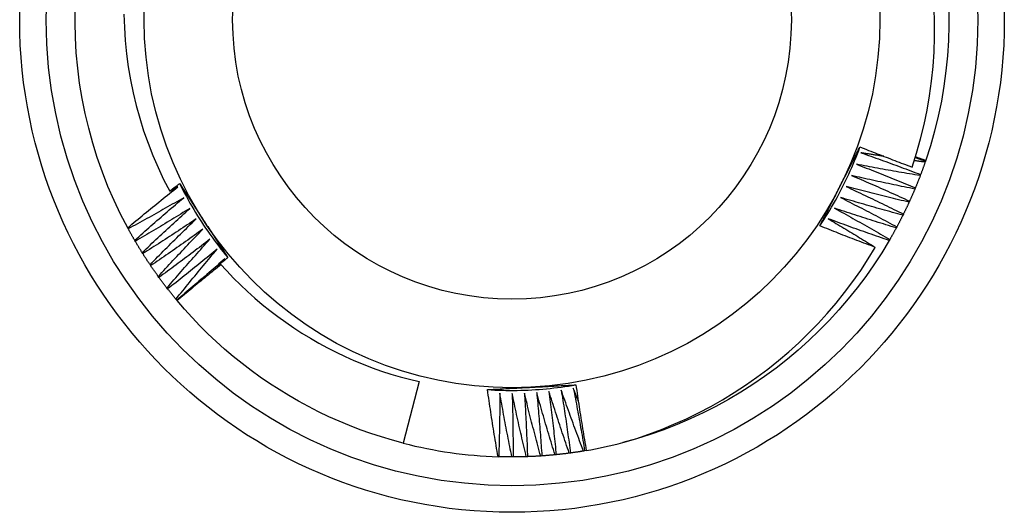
# Model space of a CAD drawing. Header units: inches. Extents: x 15 to 368, y 32 to 178.
# Tile 21 of 82: x 151.222 to 151.572, y 122.478 to 122.653. Entities that reach past the tile are written whole.
import ezdxf

# ---------------------------------------------------------------- set-up
doc = ezdxf.new("R2010")
doc.units = ezdxf.units.IN
doc.header["$MEASUREMENT"] = 0
doc.layers.add('Visible Edges(ANSI)', color=7, linetype='Continuous', lineweight=25)
doc.layers.add('Visible Tangent Edges(ANSI)', color=7, linetype='Continuous', lineweight=25)

msp = doc.modelspace()

# ---------------------------------------------------------------- linework, layer by layer
at = {"layer": 'Visible Edges(ANSI)'}
for p, q in [((151.54451, 122.60276), (151.54443, 122.60252)), ((151.54443, 122.60252), (151.54429, 122.60213)), ((151.54269, 122.5977), (151.54255, 122.59732)), ((151.5408, 122.59295), (151.54064, 122.59256)), ((151.53876, 122.58825), (151.53858, 122.58788)), ((151.53656, 122.58363), (151.53637, 122.58326)), ((151.26069, 122.5784), (151.26049, 122.57877)), ((151.5342, 122.57908), (151.53401, 122.57872)), ((151.26321, 122.57395), (151.263, 122.57431)), ((151.5317, 122.57462), (151.5315, 122.57426)), ((151.26588, 122.56958), (151.26565, 122.56993)), ((151.29417, 122.56659), (151.29511, 122.56777)), ((151.26868, 122.5653), (151.26845, 122.56564)), ((151.29297, 122.56507), (151.29357, 122.56582)), ((151.27163, 122.56112), (151.27139, 122.56145)), ((151.27472, 122.55703), (151.27446, 122.55736)), ((151.27794, 122.55305), (151.27767, 122.55337)), ((151.2781, 122.55285), (151.27794, 122.55305)), ((151.36421, 122.52406), (151.35859, 122.50215)), ((151.41298, 122.49806), (151.41257, 122.49802)), ((151.41806, 122.49866), (151.41765, 122.49861)), ((151.42312, 122.49943), (151.42272, 122.49936)), ((151.42371, 122.49953), (151.42312, 122.49943)), ((151.39253, 122.49734), (151.39229, 122.49734)), ((151.39765, 122.49727), (151.39723, 122.49726)), ((151.40277, 122.49736), (151.40235, 122.49735)), ((151.40788, 122.49763), (151.40747, 122.4976))]:
    msp.add_line(p, q, dxfattribs=at)
at = {"layer": 'Visible Edges(ANSI)', "flags": 128}
for points in [[(151.26049, 122.57877), (151.25798, 122.5836), (151.25565, 122.58851), (151.25349, 122.59351), (151.2515, 122.59858), (151.24969, 122.60371), (151.24807, 122.6089), (151.24662, 122.61415), (151.24536, 122.61944), (151.24429, 122.62478), (151.2434, 122.63015), (151.24271, 122.63554), (151.2422, 122.64096), (151.24188, 122.6464), (151.24175, 122.65184), (151.24181, 122.65728)], [(151.53967, 122.60036), (151.54126, 122.60534), (151.54268, 122.61037), (151.54393, 122.61546), (151.545, 122.62058), (151.54589, 122.62573), (151.5466, 122.63091), (151.54713, 122.6361), (151.54749, 122.6413), (151.54766, 122.64651), (151.54765, 122.65173), (151.54746, 122.65694)], [(151.55273, 122.65628), (151.55276, 122.65084), (151.5526, 122.6454), (151.55224, 122.63997), (151.5517, 122.63455), (151.55097, 122.62916), (151.55005, 122.62379), (151.54894, 122.61847), (151.54765, 122.61318), (151.54617, 122.60794), (151.54451, 122.60276)], [(151.25916, 122.65471), (151.25931, 122.65002), (151.25961, 122.64534), (151.26008, 122.64067), (151.2607, 122.63601), (151.26149, 122.63138), (151.26243, 122.62679), (151.26352, 122.62223), (151.26477, 122.61772), (151.26618, 122.61325), (151.26773, 122.60884), (151.26943, 122.60448), (151.27129, 122.60018), (151.27329, 122.59594), (151.27544, 122.59177)], [(151.50684, 122.57945), (151.50756, 122.58055), (151.50828, 122.58165), (151.50898, 122.58276), (151.50967, 122.58388), (151.51035, 122.58501), (151.51102, 122.58614), (151.51168, 122.58728), (151.51233, 122.58843), (151.51296, 122.58958), (151.51359, 122.59074), (151.5142, 122.5919), (151.5148, 122.59307), (151.51539, 122.59425), (151.51597, 122.59543), (151.51653, 122.59662), (151.51709, 122.59781), (151.51763, 122.59901), (151.51816, 122.60021), (151.51868, 122.60142), (151.51918, 122.60263), (151.51968, 122.60385), (151.52016, 122.60508), (151.52063, 122.60631), (151.52109, 122.60754)], [(151.51393, 122.59342), (151.51423, 122.59401), (151.51453, 122.5946), (151.51483, 122.59519), (151.51513, 122.59577), (151.51543, 122.59636), (151.51573, 122.59695), (151.51603, 122.59754), (151.51633, 122.59813), (151.51663, 122.59872), (151.51693, 122.59931), (151.51723, 122.5999), (151.51753, 122.60048), (151.51783, 122.60107), (151.51813, 122.60166), (151.51842, 122.60225), (151.51872, 122.60283), (151.51902, 122.60342), (151.51932, 122.60401), (151.51962, 122.6046), (151.51991, 122.60518), (151.52021, 122.60577), (151.52051, 122.60636), (151.52081, 122.60694), (151.5211, 122.60753)], [(151.5211, 122.60753), (151.52187, 122.60722), (151.52264, 122.60691), (151.52341, 122.60661), (151.52418, 122.6063), (151.52496, 122.606), (151.52573, 122.60569), (151.5265, 122.60539), (151.52727, 122.60509), (151.52804, 122.60478), (151.52882, 122.60448), (151.52959, 122.60418), (151.53036, 122.60388), (151.53114, 122.60359), (151.53191, 122.60329), (151.53268, 122.60299), (151.53346, 122.6027), (151.53423, 122.6024), (151.53501, 122.60211), (151.53578, 122.60181), (151.53656, 122.60152), (151.53734, 122.60123), (151.53811, 122.60094), (151.53889, 122.60065), (151.53967, 122.60036)], [(151.52144, 122.60545), (151.52233, 122.60514), (151.52322, 122.60483), (151.52411, 122.60452), (151.525, 122.6042), (151.52589, 122.60389), (151.52678, 122.60357), (151.52766, 122.60326), (151.52855, 122.60294), (151.52944, 122.60262), (151.53032, 122.6023), (151.53121, 122.60198), (151.5321, 122.60166), (151.53298, 122.60133), (151.53387, 122.60101), (151.53475, 122.60068), (151.53563, 122.60036), (151.53652, 122.60003), (151.5374, 122.5997), (151.53828, 122.59937), (151.53917, 122.59904), (151.54005, 122.59871), (151.54093, 122.59837), (151.54181, 122.59804), (151.54269, 122.5977)], [(151.52958, 122.60419), (151.52924, 122.60424), (151.5289, 122.60429), (151.52856, 122.60434), (151.52822, 122.60439), (151.52789, 122.60444), (151.52755, 122.60449), (151.52721, 122.60454), (151.52687, 122.6046), (151.52653, 122.60465), (151.52619, 122.6047), (151.52585, 122.60475), (151.52551, 122.60481), (151.52517, 122.60486), (151.52483, 122.60491), (151.52449, 122.60496), (151.52415, 122.60502), (151.52382, 122.60507), (151.52348, 122.60512), (151.52314, 122.60518), (151.5228, 122.60523), (151.52246, 122.60529), (151.52212, 122.60534), (151.52178, 122.60539), (151.52144, 122.60545)], [(151.54078, 122.60377), (151.54093, 122.60371), (151.54108, 122.60366), (151.54123, 122.60361), (151.54139, 122.60356), (151.54154, 122.60351), (151.54169, 122.60346), (151.54184, 122.6034), (151.54199, 122.60335), (151.54215, 122.6033), (151.5423, 122.60325), (151.54245, 122.6032), (151.5426, 122.60315), (151.54275, 122.60309), (151.54291, 122.60304), (151.54306, 122.60299), (151.54321, 122.60294), (151.54336, 122.60288), (151.54352, 122.60283), (151.54367, 122.60278), (151.54382, 122.60273), (151.54397, 122.60268), (151.54412, 122.60262), (151.54428, 122.60257), (151.54443, 122.60252)], [(151.54085, 122.604), (151.541, 122.60395), (151.54115, 122.6039), (151.54131, 122.60385), (151.54146, 122.60379), (151.54161, 122.60374), (151.54176, 122.60369), (151.54192, 122.60364), (151.54207, 122.60359), (151.54222, 122.60353), (151.54237, 122.60348), (151.54253, 122.60343), (151.54268, 122.60338), (151.54283, 122.60333), (151.54298, 122.60328), (151.54314, 122.60322), (151.54329, 122.60317), (151.54344, 122.60312), (151.54359, 122.60307), (151.54375, 122.60302), (151.5439, 122.60297), (151.54405, 122.60291), (151.5442, 122.60286), (151.54436, 122.60281), (151.54451, 122.60276)], [(151.51982, 122.60139), (151.5207, 122.60105), (151.52157, 122.60071), (151.52245, 122.60037), (151.52333, 122.60003), (151.52421, 122.59968), (151.52509, 122.59934), (151.52596, 122.59899), (151.52684, 122.59865), (151.52771, 122.5983), (151.52859, 122.59795), (151.52947, 122.5976), (151.53034, 122.59725), (151.53121, 122.59689), (151.53209, 122.59654), (151.53296, 122.59619), (151.53383, 122.59583), (151.53471, 122.59547), (151.53558, 122.59512), (151.53645, 122.59476), (151.53732, 122.5944), (151.53819, 122.59404), (151.53906, 122.59367), (151.53993, 122.59331), (151.5408, 122.59295)], [(151.54255, 122.59732), (151.5416, 122.59747), (151.54065, 122.59763), (151.5397, 122.59779), (151.53875, 122.59795), (151.5378, 122.59811), (151.53686, 122.59827), (151.53591, 122.59843), (151.53496, 122.5986), (151.53401, 122.59876), (151.53306, 122.59893), (151.53212, 122.5991), (151.53117, 122.59927), (151.53022, 122.59944), (151.52928, 122.59961), (151.52833, 122.59978), (151.52738, 122.59995), (151.52644, 122.60013), (151.52549, 122.6003), (151.52454, 122.60048), (151.5236, 122.60066), (151.52265, 122.60084), (151.52171, 122.60102), (151.52076, 122.6012), (151.51982, 122.60139)], [(151.54429, 122.60213), (151.54413, 122.60215), (151.54397, 122.60217), (151.54381, 122.60219), (151.54365, 122.60221), (151.54349, 122.60223), (151.54332, 122.60225), (151.54316, 122.60228), (151.543, 122.6023), (151.54284, 122.60232), (151.54268, 122.60234), (151.54252, 122.60236), (151.54236, 122.60238), (151.54219, 122.6024), (151.54203, 122.60242), (151.54187, 122.60245), (151.54171, 122.60247), (151.54155, 122.60249), (151.54139, 122.60251), (151.54123, 122.60253), (151.54106, 122.60255), (151.5409, 122.60258), (151.54074, 122.6026), (151.54058, 122.60262), (151.54042, 122.60264)], [(151.54429, 122.60213), (151.54423, 122.60194), (151.54417, 122.60176), (151.5441, 122.60157), (151.54404, 122.60139), (151.54397, 122.6012), (151.54391, 122.60102), (151.54384, 122.60083), (151.54378, 122.60065), (151.54371, 122.60046), (151.54364, 122.60028), (151.54358, 122.60009), (151.54351, 122.59991), (151.54344, 122.59972), (151.54338, 122.59954), (151.54331, 122.59936), (151.54324, 122.59917), (151.54317, 122.59899), (151.54311, 122.5988), (151.54304, 122.59862), (151.54297, 122.59844), (151.5429, 122.59825), (151.54283, 122.59807), (151.54276, 122.59789), (151.54269, 122.5977)], [(151.51806, 122.59738), (151.51893, 122.59701), (151.51979, 122.59665), (151.52066, 122.59628), (151.52153, 122.5959), (151.52239, 122.59553), (151.52326, 122.59516), (151.52412, 122.59479), (151.52499, 122.59441), (151.52585, 122.59403), (151.52671, 122.59366), (151.52758, 122.59328), (151.52844, 122.5929), (151.5293, 122.59252), (151.53016, 122.59213), (151.53103, 122.59175), (151.53189, 122.59137), (151.53275, 122.59098), (151.53361, 122.5906), (151.53447, 122.59021), (151.53532, 122.58982), (151.53618, 122.58943), (151.53704, 122.58904), (151.5379, 122.58865), (151.53876, 122.58825)], [(151.54064, 122.59256), (151.5397, 122.59275), (151.53876, 122.59294), (151.53781, 122.59313), (151.53687, 122.59332), (151.53593, 122.59351), (151.53499, 122.5937), (151.53404, 122.5939), (151.5331, 122.59409), (151.53216, 122.59429), (151.53122, 122.59449), (151.53028, 122.59469), (151.52934, 122.59489), (151.52839, 122.59509), (151.52745, 122.59529), (151.52651, 122.59549), (151.52557, 122.5957), (151.52463, 122.59591), (151.52369, 122.59611), (151.52275, 122.59632), (151.52181, 122.59653), (151.52088, 122.59674), (151.51994, 122.59695), (151.519, 122.59717), (151.51806, 122.59738)], [(151.54255, 122.59732), (151.54248, 122.59713), (151.54241, 122.59695), (151.54234, 122.59677), (151.54227, 122.59658), (151.54219, 122.5964), (151.54212, 122.59622), (151.54205, 122.59604), (151.54198, 122.59585), (151.54191, 122.59567), (151.54184, 122.59549), (151.54176, 122.59531), (151.54169, 122.59512), (151.54162, 122.59494), (151.54155, 122.59476), (151.54147, 122.59458), (151.5414, 122.5944), (151.54132, 122.59421), (151.54125, 122.59403), (151.54118, 122.59385), (151.5411, 122.59367), (151.54103, 122.59349), (151.54095, 122.59331), (151.54088, 122.59313), (151.5408, 122.59295)], [(151.26049, 122.57877), (151.26123, 122.57939), (151.26196, 122.58), (151.2627, 122.58062), (151.26344, 122.58123), (151.26418, 122.58185), (151.26492, 122.58246), (151.26566, 122.58307), (151.26641, 122.58369), (151.26715, 122.5843), (151.26789, 122.58491), (151.26864, 122.58552), (151.26938, 122.58612), (151.27013, 122.58673), (151.27088, 122.58734), (151.27163, 122.58794), (151.27238, 122.58855), (151.27312, 122.58915), (151.27388, 122.58975), (151.27463, 122.59035), (151.27538, 122.59096), (151.27613, 122.59156), (151.27689, 122.59215), (151.27764, 122.59275), (151.2784, 122.59335)], [(151.27544, 122.59177), (151.27559, 122.59188), (151.27573, 122.592), (151.27588, 122.59212), (151.27603, 122.59223), (151.27617, 122.59235), (151.27632, 122.59246), (151.27647, 122.59258), (151.27661, 122.5927), (151.27676, 122.59281), (151.27691, 122.59293), (151.27706, 122.59304), (151.2772, 122.59316), (151.27735, 122.59327), (151.2775, 122.59339), (151.27764, 122.59351), (151.27779, 122.59362), (151.27794, 122.59374), (151.27809, 122.59385), (151.27823, 122.59397), (151.27838, 122.59408), (151.27853, 122.5942), (151.27867, 122.59431), (151.27882, 122.59443), (151.27897, 122.59454)], [(151.2784, 122.59335), (151.27827, 122.59328), (151.27815, 122.59322), (151.27803, 122.59315), (151.2779, 122.59308), (151.27778, 122.59302), (151.27766, 122.59295), (151.27753, 122.59289), (151.27741, 122.59282), (151.27729, 122.59275), (151.27717, 122.59269), (151.27704, 122.59262), (151.27692, 122.59256), (151.2768, 122.59249), (151.27667, 122.59243), (151.27655, 122.59236), (151.27643, 122.59229), (151.2763, 122.59223), (151.27618, 122.59216), (151.27606, 122.5921), (151.27593, 122.59203), (151.27581, 122.59197), (151.27569, 122.5919), (151.27556, 122.59183), (151.27544, 122.59177)], [(151.27897, 122.59454), (151.27932, 122.594), (151.27968, 122.59345), (151.28004, 122.59291), (151.28039, 122.59236), (151.28075, 122.59182), (151.2811, 122.59127), (151.28146, 122.59073), (151.28181, 122.59018), (151.28217, 122.58963), (151.28253, 122.58909), (151.28288, 122.58854), (151.28324, 122.58799), (151.28359, 122.58745), (151.28395, 122.5869), (151.28431, 122.58635), (151.28466, 122.5858), (151.28502, 122.58526), (151.28537, 122.58471), (151.28573, 122.58416), (151.28609, 122.58361), (151.28644, 122.58306), (151.2868, 122.58251), (151.28716, 122.58197), (151.28752, 122.58142)], [(151.27897, 122.59454), (151.27956, 122.59337), (151.28016, 122.5922), (151.28077, 122.59103), (151.28139, 122.58987), (151.28203, 122.58872), (151.28267, 122.58757), (151.28333, 122.58644), (151.284, 122.5853), (151.28468, 122.58418), (151.28537, 122.58306), (151.28607, 122.58194), (151.28678, 122.58084), (151.28751, 122.57974), (151.28824, 122.57865), (151.28899, 122.57756), (151.28975, 122.57649), (151.29051, 122.57542), (151.29129, 122.57436), (151.29208, 122.5733), (151.29288, 122.57226), (151.29368, 122.57122), (151.2945, 122.57019), (151.29533, 122.56917), (151.29617, 122.56816)], [(151.50684, 122.57945), (151.50713, 122.58003), (151.50743, 122.58061), (151.50772, 122.58119), (151.50802, 122.58177), (151.50831, 122.58235), (151.50861, 122.58293), (151.5089, 122.58351), (151.5092, 122.5841), (151.50949, 122.58468), (151.50979, 122.58526), (151.51008, 122.58584), (151.51038, 122.58642), (151.51067, 122.587), (151.51097, 122.58758), (151.51126, 122.58817), (151.51156, 122.58875), (151.51186, 122.58933), (151.51215, 122.58991), (151.51245, 122.5905), (151.51275, 122.59108), (151.51304, 122.59166), (151.51334, 122.59225), (151.51364, 122.59283), (151.51393, 122.59342)], [(151.51617, 122.59344), (151.51703, 122.59304), (151.51788, 122.59264), (151.51873, 122.59224), (151.51959, 122.59185), (151.52044, 122.59145), (151.52129, 122.59104), (151.52215, 122.59064), (151.523, 122.59024), (151.52385, 122.58983), (151.5247, 122.58943), (151.52555, 122.58902), (151.5264, 122.58861), (151.52725, 122.5882), (151.5281, 122.58779), (151.52894, 122.58738), (151.52979, 122.58697), (151.53064, 122.58656), (151.53149, 122.58614), (151.53233, 122.58573), (151.53318, 122.58531), (151.53402, 122.58489), (151.53487, 122.58447), (151.53571, 122.58405), (151.53656, 122.58363)], [(151.53858, 122.58788), (151.53765, 122.5881), (151.53671, 122.58831), (151.53577, 122.58853), (151.53484, 122.58876), (151.5339, 122.58898), (151.53297, 122.5892), (151.53203, 122.58943), (151.5311, 122.58965), (151.53016, 122.58988), (151.52923, 122.59011), (151.52829, 122.59034), (151.52736, 122.59057), (151.52643, 122.5908), (151.52549, 122.59104), (151.52456, 122.59127), (151.52363, 122.59151), (151.52269, 122.59174), (151.52176, 122.59198), (151.52083, 122.59222), (151.5199, 122.59246), (151.51896, 122.5927), (151.51803, 122.59295), (151.5171, 122.59319), (151.51617, 122.59344)], [(151.54064, 122.59256), (151.54057, 122.59238), (151.54049, 122.5922), (151.54041, 122.59202), (151.54034, 122.59184), (151.54026, 122.59166), (151.54018, 122.59148), (151.54011, 122.5913), (151.54003, 122.59112), (151.53995, 122.59094), (151.53987, 122.59076), (151.53979, 122.59058), (151.53972, 122.5904), (151.53964, 122.59022), (151.53956, 122.59004), (151.53948, 122.58986), (151.5394, 122.58968), (151.53932, 122.5895), (151.53924, 122.58933), (151.53916, 122.58915), (151.53908, 122.58897), (151.539, 122.58879), (151.53892, 122.58861), (151.53884, 122.58843), (151.53876, 122.58825)], [(151.28042, 122.58947), (151.2796, 122.589), (151.27878, 122.58852), (151.27797, 122.58805), (151.27715, 122.58758), (151.27633, 122.58712), (151.27552, 122.58665), (151.2747, 122.58618), (151.27388, 122.58572), (151.27306, 122.58525), (151.27224, 122.58479), (151.27142, 122.58432), (151.27059, 122.58386), (151.26977, 122.5834), (151.26895, 122.58294), (151.26813, 122.58248), (151.2673, 122.58203), (151.26648, 122.58157), (151.26565, 122.58112), (151.26483, 122.58066), (151.264, 122.58021), (151.26317, 122.57976), (151.26234, 122.5793), (151.26152, 122.57885), (151.26069, 122.5784)], [(151.263, 122.57431), (151.26371, 122.57495), (151.26443, 122.57559), (151.26515, 122.57623), (151.26587, 122.57687), (151.26659, 122.57751), (151.26731, 122.57814), (151.26803, 122.57878), (151.26875, 122.57942), (151.26947, 122.58005), (151.2702, 122.58069), (151.27092, 122.58132), (151.27165, 122.58195), (151.27237, 122.58258), (151.2731, 122.58321), (151.27383, 122.58384), (151.27456, 122.58447), (151.27529, 122.5851), (151.27602, 122.58573), (151.27675, 122.58635), (151.27748, 122.58698), (151.27821, 122.5876), (151.27895, 122.58823), (151.27968, 122.58885), (151.28042, 122.58947)], [(151.51415, 122.58955), (151.51499, 122.58913), (151.51584, 122.58871), (151.51668, 122.58828), (151.51752, 122.58785), (151.51836, 122.58742), (151.51919, 122.58699), (151.52003, 122.58656), (151.52087, 122.58613), (151.52171, 122.5857), (151.52254, 122.58527), (151.52338, 122.58483), (151.52422, 122.5844), (151.52505, 122.58396), (151.52589, 122.58352), (151.52672, 122.58308), (151.52755, 122.58264), (151.52839, 122.5822), (151.52922, 122.58176), (151.53005, 122.58132), (151.53088, 122.58087), (151.53171, 122.58043), (151.53254, 122.57998), (151.53337, 122.57953), (151.5342, 122.57908)], [(151.53637, 122.58326), (151.53544, 122.58351), (151.53451, 122.58376), (151.53358, 122.58401), (151.53266, 122.58426), (151.53173, 122.58452), (151.5308, 122.58477), (151.52987, 122.58503), (151.52895, 122.58528), (151.52802, 122.58554), (151.52709, 122.5858), (151.52617, 122.58606), (151.52524, 122.58632), (151.52432, 122.58659), (151.52339, 122.58685), (151.52246, 122.58712), (151.52154, 122.58738), (151.52062, 122.58765), (151.51969, 122.58792), (151.51877, 122.58819), (151.51784, 122.58846), (151.51692, 122.58873), (151.516, 122.589), (151.51508, 122.58928), (151.51415, 122.58955)], [(151.28256, 122.58566), (151.28176, 122.58516), (151.28096, 122.58466), (151.28016, 122.58416), (151.27936, 122.58367), (151.27856, 122.58317), (151.27776, 122.58268), (151.27696, 122.58218), (151.27615, 122.58169), (151.27535, 122.5812), (151.27454, 122.58071), (151.27374, 122.58022), (151.27293, 122.57973), (151.27212, 122.57924), (151.27132, 122.57876), (151.27051, 122.57827), (151.2697, 122.57779), (151.26889, 122.5773), (151.26808, 122.57682), (151.26727, 122.57634), (151.26646, 122.57586), (151.26565, 122.57538), (151.26483, 122.5749), (151.26402, 122.57443), (151.26321, 122.57395)], [(151.26565, 122.56993), (151.26635, 122.5706), (151.26704, 122.57126), (151.26774, 122.57192), (151.26844, 122.57259), (151.26914, 122.57325), (151.26984, 122.57391), (151.27053, 122.57457), (151.27124, 122.57523), (151.27194, 122.57589), (151.27264, 122.57654), (151.27334, 122.5772), (151.27405, 122.57786), (151.27475, 122.57851), (151.27546, 122.57916), (151.27616, 122.57982), (151.27687, 122.58047), (151.27758, 122.58112), (151.27829, 122.58177), (151.279, 122.58242), (151.27971, 122.58307), (151.28042, 122.58372), (151.28113, 122.58437), (151.28185, 122.58501), (151.28256, 122.58566)], [(151.51201, 122.58574), (151.51284, 122.58529), (151.51366, 122.58484), (151.51449, 122.58438), (151.51531, 122.58393), (151.51614, 122.58347), (151.51696, 122.58302), (151.51779, 122.58256), (151.51861, 122.5821), (151.51943, 122.58164), (151.52025, 122.58118), (151.52108, 122.58072), (151.5219, 122.58026), (151.52272, 122.57979), (151.52354, 122.57933), (151.52436, 122.57886), (151.52518, 122.57839), (151.52599, 122.57792), (151.52681, 122.57745), (151.52763, 122.57698), (151.52844, 122.57651), (151.52926, 122.57604), (151.53008, 122.57557), (151.53089, 122.57509), (151.5317, 122.57462)], [(151.53401, 122.57872), (151.53309, 122.579), (151.53217, 122.57928), (151.53125, 122.57956), (151.53033, 122.57984), (151.52941, 122.58013), (151.52849, 122.58041), (151.52757, 122.5807), (151.52665, 122.58099), (151.52574, 122.58127), (151.52482, 122.58156), (151.5239, 122.58185), (151.52298, 122.58215), (151.52207, 122.58244), (151.52115, 122.58273), (151.52024, 122.58303), (151.51932, 122.58333), (151.51841, 122.58362), (151.51749, 122.58392), (151.51658, 122.58422), (151.51566, 122.58452), (151.51475, 122.58483), (151.51383, 122.58513), (151.51292, 122.58544), (151.51201, 122.58574)], [(151.53858, 122.58788), (151.5385, 122.5877), (151.53842, 122.58752), (151.53834, 122.58734), (151.53825, 122.58717), (151.53817, 122.58699), (151.53809, 122.58681), (151.53801, 122.58663), (151.53792, 122.58646), (151.53784, 122.58628), (151.53775, 122.5861), (151.53767, 122.58592), (151.53759, 122.58575), (151.5375, 122.58557), (151.53742, 122.58539), (151.53733, 122.58522), (151.53725, 122.58504), (151.53716, 122.58486), (151.53707, 122.58469), (151.53699, 122.58451), (151.5369, 122.58433), (151.53682, 122.58416), (151.53673, 122.58398), (151.53664, 122.58381), (151.53656, 122.58363)], [(151.28483, 122.58192), (151.28405, 122.58139), (151.28327, 122.58087), (151.28249, 122.58035), (151.2817, 122.57982), (151.28092, 122.5793), (151.28013, 122.57878), (151.27934, 122.57826), (151.27856, 122.57774), (151.27777, 122.57723), (151.27698, 122.57671), (151.27619, 122.57619), (151.2754, 122.57568), (151.27461, 122.57516), (151.27382, 122.57465), (151.27303, 122.57414), (151.27224, 122.57363), (151.27144, 122.57312), (151.27065, 122.57261), (151.26986, 122.5721), (151.26906, 122.5716), (151.26827, 122.57109), (151.26747, 122.57059), (151.26667, 122.57008), (151.26588, 122.56958)], [(151.26845, 122.56564), (151.26912, 122.56633), (151.2698, 122.56702), (151.27047, 122.5677), (151.27115, 122.56839), (151.27182, 122.56907), (151.2725, 122.56976), (151.27318, 122.57044), (151.27386, 122.57112), (151.27454, 122.5718), (151.27522, 122.57248), (151.2759, 122.57316), (151.27658, 122.57384), (151.27726, 122.57452), (151.27795, 122.5752), (151.27863, 122.57587), (151.27932, 122.57655), (151.28, 122.57722), (151.28069, 122.57789), (151.28138, 122.57857), (151.28207, 122.57924), (151.28276, 122.57991), (151.28345, 122.58058), (151.28414, 122.58125), (151.28483, 122.58192)], [(151.50974, 122.582), (151.51045, 122.58159), (151.51115, 122.58117), (151.51186, 122.58075), (151.51256, 122.58033), (151.51326, 122.57991), (151.51397, 122.57949), (151.51467, 122.57907), (151.51537, 122.57865), (151.51608, 122.57823), (151.51678, 122.57781), (151.51748, 122.57738), (151.51818, 122.57696), (151.51888, 122.57653), (151.51958, 122.57611), (151.52028, 122.57568), (151.52098, 122.57525), (151.52168, 122.57483), (151.52238, 122.5744), (151.52307, 122.57397), (151.52377, 122.57354), (151.52447, 122.5731), (151.52516, 122.57267), (151.52586, 122.57224), (151.52655, 122.57181)], [(151.5315, 122.57426), (151.53059, 122.57457), (151.52967, 122.57488), (151.52877, 122.57519), (151.52786, 122.5755), (151.52695, 122.57582), (151.52604, 122.57613), (151.52513, 122.57645), (151.52422, 122.57677), (151.52331, 122.57708), (151.52241, 122.5774), (151.5215, 122.57773), (151.52059, 122.57805), (151.51969, 122.57837), (151.51878, 122.57869), (151.51787, 122.57902), (151.51697, 122.57935), (151.51606, 122.57967), (151.51516, 122.58), (151.51426, 122.58033), (151.51335, 122.58066), (151.51245, 122.581), (151.51154, 122.58133), (151.51064, 122.58167), (151.50974, 122.582)], [(151.53637, 122.58326), (151.53628, 122.58309), (151.5362, 122.58291), (151.53611, 122.58274), (151.53602, 122.58256), (151.53593, 122.58239), (151.53584, 122.58221), (151.53575, 122.58204), (151.53566, 122.58186), (151.53557, 122.58169), (151.53548, 122.58151), (151.53539, 122.58134), (151.5353, 122.58116), (151.53521, 122.58099), (151.53512, 122.58082), (151.53503, 122.58064), (151.53494, 122.58047), (151.53485, 122.5803), (151.53476, 122.58012), (151.53467, 122.57995), (151.53457, 122.57978), (151.53448, 122.5796), (151.53439, 122.57943), (151.5343, 122.57926), (151.5342, 122.57908)], [(151.263, 122.57431), (151.2629, 122.57448), (151.2628, 122.57465), (151.2627, 122.57481), (151.2626, 122.57498), (151.26251, 122.57515), (151.26241, 122.57532), (151.26231, 122.57549), (151.26221, 122.57566), (151.26212, 122.57584), (151.26202, 122.57601), (151.26192, 122.57618), (151.26183, 122.57635), (151.26173, 122.57652), (151.26163, 122.57669), (151.26154, 122.57686), (151.26144, 122.57703), (151.26135, 122.5772), (151.26125, 122.57737), (151.26116, 122.57755), (151.26106, 122.57772), (151.26097, 122.57789), (151.26087, 122.57806), (151.26078, 122.57823), (151.26069, 122.5784)], [(151.28723, 122.57826), (151.28646, 122.57771), (151.2857, 122.57716), (151.28493, 122.57661), (151.28416, 122.57606), (151.2834, 122.57551), (151.28263, 122.57497), (151.28186, 122.57442), (151.28109, 122.57388), (151.28032, 122.57333), (151.27955, 122.57279), (151.27878, 122.57225), (151.27801, 122.57171), (151.27723, 122.57117), (151.27646, 122.57063), (151.27569, 122.57009), (151.27491, 122.56956), (151.27413, 122.56902), (151.27336, 122.56849), (151.27258, 122.56795), (151.2718, 122.56742), (151.27102, 122.56689), (151.27025, 122.56636), (151.26947, 122.56583), (151.26868, 122.5653)], [(151.27139, 122.56145), (151.27204, 122.56216), (151.27269, 122.56287), (151.27334, 122.56358), (151.27399, 122.56428), (151.27465, 122.56499), (151.2753, 122.5657), (151.27595, 122.5664), (151.27661, 122.5671), (151.27727, 122.56781), (151.27793, 122.56851), (151.27858, 122.56921), (151.27924, 122.56991), (151.2799, 122.57061), (151.28056, 122.57131), (151.28123, 122.57201), (151.28189, 122.57271), (151.28255, 122.5734), (151.28322, 122.5741), (151.28388, 122.57479), (151.28455, 122.57549), (151.28522, 122.57618), (151.28589, 122.57687), (151.28656, 122.57757), (151.28723, 122.57826)], [(151.28752, 122.58142), (151.28788, 122.58086), (151.28824, 122.58031), (151.2886, 122.57975), (151.28896, 122.5792), (151.28932, 122.57864), (151.28968, 122.57809), (151.29004, 122.57753), (151.2904, 122.57698), (151.29076, 122.57643), (151.29112, 122.57587), (151.29148, 122.57532), (151.29184, 122.57477), (151.2922, 122.57422), (151.29256, 122.57366), (151.29292, 122.57311), (151.29328, 122.57256), (151.29364, 122.57201), (151.294, 122.57146), (151.29436, 122.5709), (151.29472, 122.57035), (151.29508, 122.5698), (151.29544, 122.56925), (151.2958, 122.5687), (151.29615, 122.56815)], [(151.52655, 122.57181), (151.52573, 122.57211), (151.5249, 122.57242), (151.52408, 122.57273), (151.52325, 122.57304), (151.52243, 122.57335), (151.52161, 122.57366), (151.52078, 122.57398), (151.51996, 122.57429), (151.51914, 122.57461), (151.51831, 122.57492), (151.51749, 122.57524), (151.51667, 122.57556), (151.51585, 122.57588), (151.51503, 122.5762), (151.51421, 122.57652), (151.51339, 122.57684), (151.51257, 122.57716), (151.51175, 122.57749), (151.51093, 122.57781), (151.51011, 122.57814), (151.50929, 122.57846), (151.50847, 122.57879), (151.50766, 122.57912), (151.50684, 122.57945)], [(151.53401, 122.57872), (151.53391, 122.57855), (151.53382, 122.57838), (151.53373, 122.5782), (151.53363, 122.57803), (151.53354, 122.57786), (151.53344, 122.57769), (151.53335, 122.57752), (151.53325, 122.57734), (151.53316, 122.57717), (151.53306, 122.577), (151.53297, 122.57683), (151.53287, 122.57666), (151.53278, 122.57649), (151.53268, 122.57632), (151.53258, 122.57615), (151.53249, 122.57598), (151.53239, 122.57581), (151.53229, 122.57564), (151.53219, 122.57547), (151.5321, 122.5753), (151.532, 122.57513), (151.5319, 122.57496), (151.5318, 122.57479), (151.5317, 122.57462)], [(151.26565, 122.56993), (151.26555, 122.5701), (151.26545, 122.57026), (151.26534, 122.57043), (151.26524, 122.57059), (151.26513, 122.57076), (151.26503, 122.57093), (151.26493, 122.57109), (151.26483, 122.57126), (151.26472, 122.57143), (151.26462, 122.5716), (151.26452, 122.57176), (151.26442, 122.57193), (151.26431, 122.5721), (151.26421, 122.57227), (151.26411, 122.57243), (151.26401, 122.5726), (151.26391, 122.57277), (151.26381, 122.57294), (151.26371, 122.57311), (151.26361, 122.57327), (151.26351, 122.57344), (151.26341, 122.57361), (151.26331, 122.57378), (151.26321, 122.57395)], [(151.28974, 122.57468), (151.28899, 122.5741), (151.28825, 122.57353), (151.2875, 122.57295), (151.28675, 122.57238), (151.286, 122.57181), (151.28525, 122.57124), (151.2845, 122.57066), (151.28375, 122.5701), (151.283, 122.56953), (151.28225, 122.56896), (151.28149, 122.56839), (151.28074, 122.56783), (151.27998, 122.56726), (151.27923, 122.5667), (151.27847, 122.56614), (151.27772, 122.56558), (151.27696, 122.56502), (151.2762, 122.56446), (151.27544, 122.5639), (151.27468, 122.56334), (151.27392, 122.56278), (151.27316, 122.56223), (151.2724, 122.56167), (151.27163, 122.56112)], [(151.27446, 122.55736), (151.27509, 122.55809), (151.27572, 122.55882), (151.27634, 122.55955), (151.27697, 122.56027), (151.2776, 122.561), (151.27823, 122.56173), (151.27886, 122.56245), (151.2795, 122.56318), (151.28013, 122.5639), (151.28076, 122.56463), (151.2814, 122.56535), (151.28203, 122.56607), (151.28267, 122.56679), (151.28331, 122.56751), (151.28395, 122.56823), (151.28459, 122.56895), (151.28523, 122.56967), (151.28587, 122.57039), (151.28651, 122.5711), (151.28716, 122.57182), (151.2878, 122.57254), (151.28845, 122.57325), (151.28909, 122.57396), (151.28974, 122.57468)], [(151.5315, 122.57426), (151.52886, 122.56991), (151.52607, 122.56565), (151.52316, 122.56148), (151.5201, 122.55741), (151.51692, 122.55345), (151.5136, 122.54959), (151.51017, 122.54584), (151.50661, 122.5422), (151.50293, 122.53868), (151.49914, 122.53529), (151.49525, 122.53202), (151.49124, 122.52888), (151.48714, 122.52587), (151.48294, 122.523), (151.47865, 122.52026), (151.47427, 122.51767), (151.46981, 122.51523), (151.46527, 122.51293), (151.46066, 122.51078), (151.45598, 122.50878), (151.45124, 122.50693), (151.44644, 122.50525), (151.44159, 122.50372), (151.43669, 122.50235)], [(151.43669, 122.50235), (151.44132, 122.50376), (151.4459, 122.50533), (151.45044, 122.50703), (151.45491, 122.50887), (151.45933, 122.51085), (151.46368, 122.51297), (151.46797, 122.51523), (151.47219, 122.51763), (151.47634, 122.52016), (151.48041, 122.52281), (151.48439, 122.52559), (151.48827, 122.52849), (151.49206, 122.53151), (151.49574, 122.53465), (151.49933, 122.5379), (151.50281, 122.54126), (151.50619, 122.54473), (151.50945, 122.5483), (151.5126, 122.55198), (151.51564, 122.55576), (151.51856, 122.55964), (151.52136, 122.56362), (151.52402, 122.56767), (151.52655, 122.57181)], [(151.26845, 122.56564), (151.26834, 122.56581), (151.26823, 122.56597), (151.26812, 122.56613), (151.26801, 122.56629), (151.26791, 122.56646), (151.2678, 122.56662), (151.26769, 122.56678), (151.26758, 122.56695), (151.26747, 122.56711), (151.26736, 122.56727), (151.26726, 122.56744), (151.26715, 122.5676), (151.26704, 122.56777), (151.26693, 122.56793), (151.26683, 122.56809), (151.26672, 122.56826), (151.26661, 122.56842), (151.26651, 122.56859), (151.2664, 122.56875), (151.2663, 122.56892), (151.26619, 122.56908), (151.26609, 122.56925), (151.26598, 122.56941), (151.26588, 122.56958)], [(151.29237, 122.57118), (151.29164, 122.57058), (151.29091, 122.56998), (151.29019, 122.56938), (151.28946, 122.56878), (151.28873, 122.56819), (151.288, 122.56759), (151.28727, 122.567), (151.28653, 122.5664), (151.2858, 122.56581), (151.28507, 122.56522), (151.28433, 122.56463), (151.2836, 122.56404), (151.28286, 122.56345), (151.28213, 122.56286), (151.28139, 122.56227), (151.28065, 122.56169), (151.27991, 122.5611), (151.27917, 122.56052), (151.27843, 122.55994), (151.27769, 122.55935), (151.27695, 122.55877), (151.27621, 122.55819), (151.27546, 122.55761), (151.27472, 122.55703)], [(151.27767, 122.55337), (151.27827, 122.55412), (151.27887, 122.55487), (151.27948, 122.55562), (151.28008, 122.55637), (151.28069, 122.55711), (151.28129, 122.55786), (151.2819, 122.55861), (151.28251, 122.55935), (151.28312, 122.5601), (151.28373, 122.56084), (151.28434, 122.56158), (151.28495, 122.56233), (151.28556, 122.56307), (151.28618, 122.56381), (151.28679, 122.56455), (151.28741, 122.56529), (151.28802, 122.56603), (151.28864, 122.56677), (151.28926, 122.5675), (151.28988, 122.56824), (151.2905, 122.56898), (151.29112, 122.56971), (151.29174, 122.57045), (151.29237, 122.57118)], [(151.29511, 122.56777), (151.2944, 122.56715), (151.2937, 122.56652), (151.29299, 122.5659), (151.29228, 122.56528), (151.29157, 122.56466), (151.29086, 122.56404), (151.29015, 122.56342), (151.28944, 122.56281), (151.28872, 122.56219), (151.28801, 122.56157), (151.2873, 122.56096), (151.28658, 122.56035), (151.28586, 122.55973), (151.28515, 122.55912), (151.28443, 122.55851), (151.28371, 122.5579), (151.28299, 122.55729), (151.28227, 122.55668), (151.28155, 122.55607), (151.28083, 122.55547), (151.28011, 122.55486), (151.27938, 122.55426), (151.27866, 122.55365), (151.27794, 122.55305)], [(151.29615, 122.56815), (151.29604, 122.56806), (151.29593, 122.56797), (151.29581, 122.56788), (151.2957, 122.56779), (151.29558, 122.5677), (151.29547, 122.56761), (151.29536, 122.56752), (151.29524, 122.56743), (151.29513, 122.56734), (151.29501, 122.56725), (151.2949, 122.56716), (151.29478, 122.56707), (151.29467, 122.56698), (151.29456, 122.56689), (151.29444, 122.5668), (151.29433, 122.56671), (151.29421, 122.56662), (151.2941, 122.56653), (151.29399, 122.56644), (151.29387, 122.56635), (151.29376, 122.56626), (151.29364, 122.56617), (151.29353, 122.56608), (151.29342, 122.56599)], [(151.27139, 122.56145), (151.27127, 122.56161), (151.27116, 122.56177), (151.27105, 122.56193), (151.27093, 122.56209), (151.27082, 122.56225), (151.2707, 122.56241), (151.27059, 122.56257), (151.27048, 122.56273), (151.27036, 122.56289), (151.27025, 122.56305), (151.27014, 122.56321), (151.27002, 122.56337), (151.26991, 122.56353), (151.2698, 122.56369), (151.26969, 122.56385), (151.26957, 122.56401), (151.26946, 122.56417), (151.26935, 122.56433), (151.26924, 122.56449), (151.26913, 122.56465), (151.26902, 122.56482), (151.26891, 122.56498), (151.26879, 122.56514), (151.26868, 122.5653)], [(151.29371, 122.56566), (151.29305, 122.56513), (151.2924, 122.56461), (151.29174, 122.56408), (151.29109, 122.56356), (151.29043, 122.56303), (151.28978, 122.5625), (151.28912, 122.56197), (151.28847, 122.56144), (151.28782, 122.56091), (151.28717, 122.56038), (151.28651, 122.55984), (151.28586, 122.55931), (151.28521, 122.55878), (151.28456, 122.55824), (151.28391, 122.55771), (151.28327, 122.55717), (151.28262, 122.55663), (151.28197, 122.5561), (151.28132, 122.55556), (151.28068, 122.55502), (151.28003, 122.55448), (151.27939, 122.55394), (151.27874, 122.5534), (151.2781, 122.55285)], [(151.29342, 122.56599), (151.29575, 122.56342), (151.29816, 122.56091), (151.30063, 122.55846), (151.30316, 122.55608), (151.30575, 122.55376), (151.30841, 122.5515), (151.31112, 122.54931), (151.3139, 122.54719), (151.31672, 122.54515), (151.3196, 122.54318), (151.32252, 122.54129), (151.3255, 122.53947), (151.32852, 122.53773), (151.33158, 122.53607), (151.33469, 122.53449), (151.33784, 122.53299), (151.34103, 122.53157), (151.34425, 122.53024), (151.34751, 122.529), (151.35079, 122.52783), (151.35411, 122.52676), (151.35745, 122.52577), (151.36082, 122.52487), (151.36421, 122.52406)], [(151.27446, 122.55736), (151.27434, 122.55751), (151.27422, 122.55767), (151.2741, 122.55782), (151.27398, 122.55798), (151.27386, 122.55813), (151.27375, 122.55829), (151.27363, 122.55845), (151.27351, 122.5586), (151.27339, 122.55876), (151.27327, 122.55891), (151.27315, 122.55907), (151.27303, 122.55923), (151.27292, 122.55938), (151.2728, 122.55954), (151.27268, 122.5597), (151.27256, 122.55985), (151.27245, 122.56001), (151.27233, 122.56017), (151.27221, 122.56033), (151.2721, 122.56048), (151.27198, 122.56064), (151.27186, 122.5608), (151.27175, 122.56096), (151.27163, 122.56112)], [(151.27767, 122.55337), (151.27755, 122.55352), (151.27742, 122.55367), (151.2773, 122.55382), (151.27717, 122.55397), (151.27705, 122.55412), (151.27692, 122.55428), (151.2768, 122.55443), (151.27667, 122.55458), (151.27655, 122.55473), (151.27643, 122.55488), (151.2763, 122.55504), (151.27618, 122.55519), (151.27606, 122.55534), (151.27594, 122.55549), (151.27581, 122.55565), (151.27569, 122.5558), (151.27557, 122.55595), (151.27545, 122.55611), (151.27532, 122.55626), (151.2752, 122.55641), (151.27508, 122.55657), (151.27496, 122.55672), (151.27484, 122.55688), (151.27472, 122.55703)], [(151.35859, 122.50215), (151.3547, 122.5032), (151.35084, 122.50436), (151.34701, 122.50561), (151.34322, 122.50696), (151.33946, 122.50841), (151.33574, 122.50995), (151.33206, 122.51159), (151.32842, 122.51333), (151.32484, 122.51516), (151.3213, 122.51708), (151.31781, 122.51909), (151.31437, 122.5212), (151.31099, 122.52339), (151.30767, 122.52567), (151.30441, 122.52803), (151.30121, 122.53048), (151.29807, 122.533), (151.295, 122.53561), (151.292, 122.5383), (151.28907, 122.54107), (151.28622, 122.54391), (151.28343, 122.54682), (151.28073, 122.5498), (151.2781, 122.55285)], [(151.38855, 122.52122), (151.38986, 122.52114), (151.39117, 122.52107), (151.39249, 122.52102), (151.3938, 122.52098), (151.39512, 122.52095), (151.39643, 122.52094), (151.39775, 122.52094), (151.39906, 122.52095), (151.40038, 122.52098), (151.40169, 122.52102), (151.40301, 122.52107), (151.40432, 122.52113), (151.40564, 122.52121), (151.40695, 122.5213), (151.40826, 122.5214), (151.40957, 122.52152), (151.41088, 122.52165), (151.41219, 122.52179), (151.41349, 122.52195), (151.4148, 122.52212), (151.4161, 122.5223), (151.4174, 122.52249), (151.4187, 122.5227), (151.42, 122.52292)], [(151.40419, 122.52205), (151.40485, 122.52209), (151.40551, 122.52212), (151.40617, 122.52216), (151.40683, 122.52219), (151.40749, 122.52223), (151.40815, 122.52226), (151.40881, 122.5223), (151.40947, 122.52234), (151.41013, 122.52237), (151.41079, 122.52241), (151.41145, 122.52244), (151.41211, 122.52248), (151.41277, 122.52251), (151.41342, 122.52255), (151.41408, 122.52258), (151.41474, 122.52262), (151.4154, 122.52265), (151.41605, 122.52269), (151.41671, 122.52272), (151.41737, 122.52276), (151.41803, 122.52279), (151.41868, 122.52283), (151.41934, 122.52287), (151.42, 122.5229)], [(151.42, 122.5229), (151.42014, 122.52193), (151.42028, 122.52095), (151.42042, 122.51997), (151.42056, 122.519), (151.42071, 122.51802), (151.42086, 122.51705), (151.421, 122.51607), (151.42115, 122.5151), (151.4213, 122.51412), (151.42146, 122.51315), (151.42161, 122.51218), (151.42176, 122.5112), (151.42192, 122.51023), (151.42207, 122.50925), (151.42223, 122.50828), (151.42239, 122.50731), (151.42255, 122.50633), (151.42271, 122.50536), (151.42288, 122.50439), (151.42304, 122.50342), (151.42321, 122.50245), (151.42338, 122.50147), (151.42354, 122.5005), (151.42371, 122.49953)], [(151.38855, 122.52122), (151.3892, 122.52125), (151.38985, 122.52129), (151.3905, 122.52132), (151.39115, 122.52136), (151.3918, 122.52139), (151.39245, 122.52143), (151.3931, 122.52146), (151.39375, 122.5215), (151.3944, 122.52153), (151.39505, 122.52157), (151.3957, 122.5216), (151.39635, 122.52164), (151.39701, 122.52167), (151.39766, 122.52171), (151.39831, 122.52174), (151.39896, 122.52178), (151.39961, 122.52181), (151.40027, 122.52185), (151.40092, 122.52188), (151.40157, 122.52192), (151.40223, 122.52195), (151.40288, 122.52199), (151.40353, 122.52202), (151.40419, 122.52205)], [(151.39229, 122.49734), (151.39212, 122.49834), (151.39195, 122.49933), (151.39178, 122.50032), (151.39162, 122.50131), (151.39145, 122.50231), (151.39129, 122.5033), (151.39112, 122.50429), (151.39096, 122.50529), (151.3908, 122.50628), (151.39064, 122.50728), (151.39048, 122.50827), (151.39033, 122.50926), (151.39017, 122.51026), (151.39002, 122.51125), (151.38986, 122.51225), (151.38971, 122.51324), (151.38956, 122.51424), (151.38941, 122.51524), (151.38926, 122.51623), (151.38912, 122.51723), (151.38897, 122.51822), (151.38883, 122.51922), (151.38869, 122.52022), (151.38855, 122.52122)], [(151.39294, 122.51995), (151.39293, 122.51901), (151.39293, 122.51807), (151.39292, 122.51713), (151.39292, 122.51618), (151.39291, 122.51524), (151.3929, 122.5143), (151.39289, 122.51336), (151.39288, 122.51242), (151.39286, 122.51147), (151.39285, 122.51053), (151.39283, 122.50959), (151.39282, 122.50865), (151.3928, 122.5077), (151.39278, 122.50676), (151.39276, 122.50582), (151.39274, 122.50488), (151.39272, 122.50393), (151.3927, 122.50299), (151.39267, 122.50205), (151.39264, 122.50111), (151.39262, 122.50016), (151.39259, 122.49922), (151.39256, 122.49828), (151.39253, 122.49734)], [(151.39723, 122.49726), (151.39704, 122.49821), (151.39685, 122.49915), (151.39666, 122.50009), (151.39647, 122.50104), (151.39628, 122.50198), (151.3961, 122.50292), (151.39591, 122.50387), (151.39573, 122.50481), (151.39554, 122.50575), (151.39536, 122.5067), (151.39518, 122.50764), (151.395, 122.50859), (151.39482, 122.50954), (151.39464, 122.51048), (151.39447, 122.51143), (151.39429, 122.51237), (151.39412, 122.51332), (151.39395, 122.51427), (151.39377, 122.51521), (151.3936, 122.51616), (151.39344, 122.51711), (151.39327, 122.51806), (151.3931, 122.51901), (151.39294, 122.51995)], [(151.39731, 122.51988), (151.39734, 122.51894), (151.39736, 122.518), (151.39739, 122.51706), (151.39741, 122.51612), (151.39744, 122.51517), (151.39746, 122.51423), (151.39748, 122.51329), (151.3975, 122.51235), (151.39752, 122.5114), (151.39753, 122.51046), (151.39755, 122.50952), (151.39756, 122.50858), (151.39758, 122.50764), (151.39759, 122.50669), (151.3976, 122.50575), (151.39761, 122.50481), (151.39762, 122.50386), (151.39763, 122.50292), (151.39763, 122.50198), (151.39764, 122.50104), (151.39764, 122.50009), (151.39765, 122.49915), (151.39765, 122.49821), (151.39765, 122.49727)], [(151.40235, 122.49735), (151.40213, 122.49828), (151.40191, 122.49922), (151.40169, 122.50016), (151.40147, 122.50109), (151.40125, 122.50203), (151.40103, 122.50297), (151.40081, 122.5039), (151.4006, 122.50484), (151.40038, 122.50578), (151.40017, 122.50672), (151.39996, 122.50765), (151.39975, 122.50859), (151.39954, 122.50953), (151.39933, 122.51047), (151.39912, 122.51141), (151.39892, 122.51235), (151.39871, 122.51329), (151.39851, 122.51423), (151.3983, 122.51517), (151.3981, 122.51612), (151.3979, 122.51706), (151.3977, 122.518), (151.39751, 122.51894), (151.39731, 122.51988)], [(151.40168, 122.51996), (151.40174, 122.51902), (151.4018, 122.51808), (151.40186, 122.51714), (151.40191, 122.51619), (151.40197, 122.51525), (151.40202, 122.51431), (151.40207, 122.51337), (151.40212, 122.51243), (151.40217, 122.51149), (151.40222, 122.51055), (151.40226, 122.50961), (151.40231, 122.50867), (151.40236, 122.50772), (151.4024, 122.50678), (151.40244, 122.50584), (151.40248, 122.5049), (151.40252, 122.50396), (151.40256, 122.50302), (151.4026, 122.50207), (151.40263, 122.50113), (151.40267, 122.50019), (151.4027, 122.49925), (151.40273, 122.4983), (151.40277, 122.49736)], [(151.40747, 122.4976), (151.40721, 122.49853), (151.40696, 122.49946), (151.40671, 122.50038), (151.40646, 122.50131), (151.40621, 122.50224), (151.40596, 122.50317), (151.40571, 122.5041), (151.40546, 122.50503), (151.40522, 122.50596), (151.40498, 122.50689), (151.40473, 122.50782), (151.40449, 122.50875), (151.40425, 122.50969), (151.40401, 122.51062), (151.40377, 122.51155), (151.40354, 122.51248), (151.4033, 122.51342), (151.40307, 122.51435), (151.40283, 122.51528), (151.4026, 122.51622), (151.40237, 122.51715), (151.40214, 122.51809), (151.40191, 122.51902), (151.40168, 122.51996)], [(151.40605, 122.52017), (151.40614, 122.51924), (151.40623, 122.5183), (151.40632, 122.51736), (151.4064, 122.51642), (151.40649, 122.51548), (151.40657, 122.51454), (151.40666, 122.51361), (151.40674, 122.51267), (151.40682, 122.51173), (151.4069, 122.51079), (151.40697, 122.50985), (151.40705, 122.50891), (151.40713, 122.50797), (151.4072, 122.50703), (151.40727, 122.50609), (151.40735, 122.50515), (151.40742, 122.50421), (151.40749, 122.50327), (151.40755, 122.50233), (151.40762, 122.50139), (151.40769, 122.50045), (151.40775, 122.49951), (151.40782, 122.49857), (151.40788, 122.49763)], [(151.41257, 122.49802), (151.41228, 122.49894), (151.412, 122.49986), (151.41172, 122.50078), (151.41144, 122.5017), (151.41116, 122.50262), (151.41088, 122.50354), (151.4106, 122.50446), (151.41032, 122.50538), (151.41005, 122.5063), (151.40977, 122.50722), (151.4095, 122.50815), (151.40923, 122.50907), (151.40896, 122.50999), (151.40869, 122.51092), (151.40842, 122.51184), (151.40815, 122.51277), (151.40788, 122.51369), (151.40762, 122.51462), (151.40736, 122.51554), (151.40709, 122.51647), (151.40683, 122.51739), (151.40657, 122.51832), (151.40631, 122.51925), (151.40605, 122.52017)], [(151.41041, 122.52054), (151.41053, 122.5196), (151.41065, 122.51867), (151.41077, 122.51773), (151.41089, 122.5168), (151.411, 122.51586), (151.41112, 122.51493), (151.41123, 122.51399), (151.41134, 122.51305), (151.41145, 122.51212), (151.41156, 122.51118), (151.41167, 122.51025), (151.41178, 122.50931), (151.41189, 122.50837), (151.41199, 122.50744), (151.4121, 122.5065), (151.4122, 122.50556), (151.4123, 122.50463), (151.4124, 122.50369), (151.4125, 122.50275), (151.4126, 122.50181), (151.4127, 122.50088), (151.41279, 122.49994), (151.41289, 122.499), (151.41298, 122.49806)], [(151.41765, 122.49861), (151.41734, 122.49952), (151.41702, 122.50043), (151.41671, 122.50134), (151.4164, 122.50225), (151.41609, 122.50316), (151.41578, 122.50407), (151.41547, 122.50498), (151.41517, 122.50589), (151.41486, 122.5068), (151.41456, 122.50771), (151.41425, 122.50863), (151.41395, 122.50954), (151.41365, 122.51046), (151.41335, 122.51137), (151.41305, 122.51228), (151.41275, 122.5132), (151.41246, 122.51411), (151.41216, 122.51503), (151.41187, 122.51595), (151.41157, 122.51686), (151.41128, 122.51778), (151.41099, 122.5187), (151.4107, 122.51962), (151.41041, 122.52054)], [(151.41476, 122.52104), (151.41491, 122.52011), (151.41506, 122.51918), (151.41521, 122.51825), (151.41536, 122.51732), (151.4155, 122.51639), (151.41565, 122.51546), (151.41579, 122.51453), (151.41593, 122.51359), (151.41608, 122.51266), (151.41622, 122.51173), (151.41636, 122.5108), (151.41649, 122.50987), (151.41663, 122.50893), (151.41677, 122.508), (151.4169, 122.50707), (151.41704, 122.50613), (151.41717, 122.5052), (151.4173, 122.50427), (151.41743, 122.50333), (151.41756, 122.5024), (151.41769, 122.50147), (151.41781, 122.50053), (151.41794, 122.4996), (151.41806, 122.49866)], [(151.42272, 122.49936), (151.42237, 122.50026), (151.42203, 122.50116), (151.42169, 122.50206), (151.42134, 122.50296), (151.421, 122.50386), (151.42067, 122.50476), (151.42033, 122.50566), (151.41999, 122.50656), (151.41966, 122.50746), (151.41932, 122.50836), (151.41899, 122.50927), (151.41866, 122.51017), (151.41832, 122.51107), (151.418, 122.51198), (151.41767, 122.51288), (151.41734, 122.51378), (151.41701, 122.51469), (151.41669, 122.5156), (151.41636, 122.5165), (151.41604, 122.51741), (151.41572, 122.51832), (151.4154, 122.51922), (151.41508, 122.52013), (151.41476, 122.52104)], [(151.41908, 122.52169), (151.41927, 122.52076), (151.41945, 122.51984), (151.41963, 122.51891), (151.4198, 122.51799), (151.41998, 122.51706), (151.42016, 122.51614), (151.42033, 122.51521), (151.42051, 122.51428), (151.42068, 122.51336), (151.42085, 122.51243), (151.42102, 122.5115), (151.42119, 122.51058), (151.42136, 122.50965), (151.42152, 122.50872), (151.42169, 122.50779), (151.42185, 122.50686), (151.42202, 122.50594), (151.42218, 122.50501), (151.42234, 122.50408), (151.4225, 122.50315), (151.42266, 122.50222), (151.42281, 122.50129), (151.42297, 122.50036), (151.42312, 122.49943)], [(151.42083, 122.51722), (151.42076, 122.51741), (151.42068, 122.51759), (151.42061, 122.51778), (151.42054, 122.51797), (151.42046, 122.51815), (151.42039, 122.51834), (151.42032, 122.51852), (151.42025, 122.51871), (151.42017, 122.5189), (151.4201, 122.51908), (151.42003, 122.51927), (151.41995, 122.51945), (151.41988, 122.51964), (151.41981, 122.51983), (151.41974, 122.52001), (151.41966, 122.5202), (151.41959, 122.52038), (151.41952, 122.52057), (151.41945, 122.52076), (151.41937, 122.52094), (151.4193, 122.52113), (151.41923, 122.52131), (151.41916, 122.5215), (151.41908, 122.52169)], [(151.41257, 122.49802), (151.41237, 122.498), (151.41218, 122.49798), (151.41198, 122.49796), (151.41179, 122.49794), (151.41159, 122.49793), (151.4114, 122.49791), (151.4112, 122.49789), (151.41101, 122.49787), (151.41081, 122.49786), (151.41061, 122.49784), (151.41042, 122.49782), (151.41022, 122.49781), (151.41003, 122.49779), (151.40983, 122.49777), (151.40964, 122.49776), (151.40944, 122.49774), (151.40925, 122.49773), (151.40905, 122.49771), (151.40886, 122.4977), (151.40866, 122.49768), (151.40846, 122.49767), (151.40827, 122.49765), (151.40807, 122.49764), (151.40788, 122.49763)], [(151.41765, 122.49861), (151.41746, 122.49858), (151.41726, 122.49856), (151.41707, 122.49853), (151.41687, 122.49851), (151.41668, 122.49848), (151.41649, 122.49846), (151.41629, 122.49843), (151.4161, 122.49841), (151.4159, 122.49839), (151.41571, 122.49836), (151.41551, 122.49834), (151.41532, 122.49832), (151.41512, 122.49829), (151.41493, 122.49827), (151.41473, 122.49825), (151.41454, 122.49823), (151.41434, 122.49821), (151.41415, 122.49818), (151.41395, 122.49816), (151.41376, 122.49814), (151.41356, 122.49812), (151.41337, 122.4981), (151.41317, 122.49808), (151.41298, 122.49806)], [(151.42272, 122.49936), (151.42252, 122.49933), (151.42233, 122.4993), (151.42214, 122.49927), (151.42194, 122.49924), (151.42175, 122.4992), (151.42155, 122.49917), (151.42136, 122.49914), (151.42117, 122.49911), (151.42097, 122.49908), (151.42078, 122.49905), (151.42059, 122.49902), (151.42039, 122.49899), (151.4202, 122.49897), (151.42, 122.49894), (151.41981, 122.49891), (151.41962, 122.49888), (151.41942, 122.49885), (151.41923, 122.49882), (151.41903, 122.4988), (151.41884, 122.49877), (151.41865, 122.49874), (151.41845, 122.49872), (151.41826, 122.49869), (151.41806, 122.49866)], [(151.39723, 122.49726), (151.39704, 122.49727), (151.39684, 122.49727), (151.39665, 122.49727), (151.39645, 122.49727), (151.39625, 122.49727), (151.39606, 122.49727), (151.39586, 122.49727), (151.39567, 122.49727), (151.39547, 122.49728), (151.39527, 122.49728), (151.39508, 122.49728), (151.39488, 122.49728), (151.39469, 122.49729), (151.39449, 122.49729), (151.39429, 122.49729), (151.3941, 122.4973), (151.3939, 122.4973), (151.3937, 122.49731), (151.39351, 122.49731), (151.39331, 122.49732), (151.39312, 122.49732), (151.39292, 122.49733), (151.39272, 122.49733), (151.39253, 122.49734)], [(151.40235, 122.49735), (151.40216, 122.49734), (151.40196, 122.49734), (151.40176, 122.49733), (151.40157, 122.49732), (151.40137, 122.49732), (151.40118, 122.49731), (151.40098, 122.49731), (151.40078, 122.4973), (151.40059, 122.4973), (151.40039, 122.4973), (151.4002, 122.49729), (151.4, 122.49729), (151.3998, 122.49729), (151.39961, 122.49728), (151.39941, 122.49728), (151.39922, 122.49728), (151.39902, 122.49727), (151.39882, 122.49727), (151.39863, 122.49727), (151.39843, 122.49727), (151.39824, 122.49727), (151.39804, 122.49727), (151.39784, 122.49727), (151.39765, 122.49727)], [(151.40747, 122.4976), (151.40727, 122.49759), (151.40707, 122.49757), (151.40688, 122.49756), (151.40668, 122.49755), (151.40649, 122.49754), (151.40629, 122.49753), (151.4061, 122.49752), (151.4059, 122.4975), (151.4057, 122.49749), (151.40551, 122.49748), (151.40531, 122.49747), (151.40512, 122.49746), (151.40492, 122.49745), (151.40472, 122.49744), (151.40453, 122.49743), (151.40433, 122.49743), (151.40414, 122.49742), (151.40394, 122.49741), (151.40375, 122.4974), (151.40355, 122.49739), (151.40335, 122.49738), (151.40316, 122.49738), (151.40296, 122.49737), (151.40277, 122.49736)]]:
    msp.add_lwpolyline(points, dxfattribs=at)
at = {"layer": 'Visible Edges(ANSI)'}
for radius in [0.1752, 0.16575, 0.13091]:
    msp.add_circle((151.39726, 122.65278), radius, dxfattribs=at)
for start, end in [(255.6, 268.1697), (279.7938, 284.688)]:
    msp.add_arc((151.39726, 122.65278), 0.15551, start, end, dxfattribs=at)
at = {"layer": 'Visible Tangent Edges(ANSI)'}
msp.add_circle((151.39726, 122.65278), 0.09941, dxfattribs=at)

doc.saveas('drawing.dxf')
